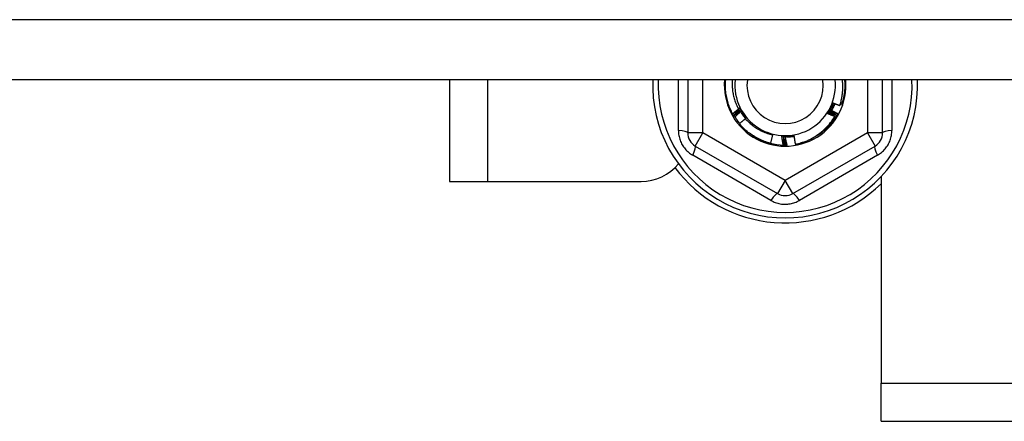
# Model space of a CAD drawing. Header units: inches. Extents: x 56.1 to 140.1, y 34.7 to 67.
# Tile 37 of 60: x 103.4 to 106, y 40.1 to 41.2. Entities that reach past the tile are written whole.
import ezdxf

# ---------------------------------------------------------------- set-up
doc = ezdxf.new("R2010")
doc.units = ezdxf.units.IN
doc.header["$MEASUREMENT"] = 0
doc.layers.add('Visible Edges(ANSI)', color=7, linetype='Continuous', lineweight=25)
doc.layers.add('Visible Tangent Edges(ANSI)', color=7, linetype='Continuous', lineweight=25)

msp = doc.modelspace()

# ---------------------------------------------------------------- linework, layer by layer
at = {"layer": 'Visible Edges(ANSI)'}
for p, q in [((138.5628, 41.0071), (98.9289, 41.0071)), ((104.5628, 41.0071), (104.5628, 40.7429)), ((105.1839, 41.0071), (105.1839, 40.869)), ((105.6917, 40.869), (105.6917, 41.0071)), ((105.3012, 40.9185), (105.301, 40.9188)), ((105.3037, 40.914), (105.3035, 40.9144)), ((105.3347, 40.9067), (105.3357, 40.9079)), ((105.5722, 40.9147), (105.572, 40.9143)), ((105.5747, 40.9192), (105.5745, 40.9188)), ((105.4051, 40.8641), (105.3995, 40.8421)), ((105.2035, 40.8349), (105.4181, 40.711)), ((105.4183, 40.8386), (105.4181, 40.8366)), ((105.4331, 40.8374), (105.4328, 40.8374)), ((105.4382, 40.8373), (105.4378, 40.8373)), ((105.4433, 40.8374), (105.4429, 40.8374)), ((105.4575, 40.711), (105.6721, 40.8349)), ((105.6878, 40.7549), (105.6878, 40.2169)), ((104.5628, 40.7429), (104.6618, 40.7429)), ((104.6618, 40.7429), (105.0628, 40.7429)), ((105.6878, 40.1179), (105.6878, 40.2169)), ((105.6878, 40.1179), (133.9378, 40.1179))]:
    msp.add_line(p, q, dxfattribs=at)
at = {"layer": 'Visible Edges(ANSI)', "flags": 128}
for points in [[(105.301, 40.9188), (105.2993, 40.9222), (105.2976, 40.9256), (105.296, 40.9291), (105.2944, 40.9326), (105.293, 40.9361), (105.2917, 40.9397), (105.2904, 40.9433), (105.2892, 40.9469), (105.2882, 40.9505), (105.2872, 40.9542), (105.2863, 40.9579), (105.2855, 40.9616), (105.2847, 40.9654), (105.2841, 40.9691), (105.2836, 40.9729), (105.2831, 40.9767), (105.2828, 40.9805), (105.2825, 40.9843), (105.2824, 40.9881), (105.2823, 40.9919), (105.2823, 40.9957), (105.2824, 40.9995), (105.2826, 41.0033), (105.2829, 41.0071)], [(105.3001, 41.0071), (105.2999, 41.0039), (105.2997, 41.0006), (105.2997, 40.9974), (105.2997, 40.9941), (105.2998, 40.9909), (105.3, 40.9876), (105.3002, 40.9844), (105.3006, 40.9812), (105.301, 40.9779), (105.3015, 40.9747), (105.302, 40.9715), (105.3027, 40.9683), (105.3034, 40.9651), (105.3042, 40.962), (105.305, 40.9589), (105.3059, 40.9558), (105.3069, 40.9527), (105.308, 40.9496), (105.3092, 40.9466), (105.3104, 40.9436), (105.3117, 40.9406), (105.313, 40.9377), (105.3145, 40.9347), (105.316, 40.9319)], [(105.5802, 40.9404), (105.5811, 40.9431), (105.5819, 40.9458), (105.5827, 40.9485), (105.5834, 40.9512), (105.5841, 40.954), (105.5847, 40.9567), (105.5853, 40.9595), (105.5858, 40.9623), (105.5863, 40.965), (105.5867, 40.9678), (105.5871, 40.9706), (105.5874, 40.9734), (105.5877, 40.9762), (105.5879, 40.979), (105.588, 40.9818), (105.5881, 40.9846), (105.5882, 40.9874), (105.5882, 40.9902), (105.5881, 40.9931), (105.588, 40.9959), (105.5879, 40.9987), (105.5877, 41.0015), (105.5874, 41.0043), (105.5871, 41.0071)], [(105.5927, 41.0071), (105.5929, 41.0044), (105.5931, 41.0017), (105.5932, 40.999), (105.5933, 40.9962), (105.5933, 40.9935), (105.5933, 40.9908), (105.5932, 40.9881), (105.5931, 40.9854), (105.593, 40.9827), (105.5928, 40.98), (105.5925, 40.9773), (105.5922, 40.9746), (105.5919, 40.9719), (105.5915, 40.9692), (105.5911, 40.9665), (105.5906, 40.9638), (105.59, 40.9612), (105.5895, 40.9585), (105.5888, 40.9559), (105.5882, 40.9532), (105.5875, 40.9506), (105.5867, 40.948), (105.5859, 40.9454), (105.585, 40.9428)], [(105.301, 40.9188), (105.3018, 40.9195), (105.3025, 40.9201), (105.3032, 40.9207), (105.304, 40.9213), (105.3047, 40.9219), (105.3055, 40.9225), (105.3062, 40.9232), (105.307, 40.9238), (105.3077, 40.9244), (105.3084, 40.925), (105.3092, 40.9256), (105.3099, 40.9262), (105.3107, 40.9268), (105.3114, 40.9274), (105.3122, 40.928), (105.3129, 40.9286), (105.3137, 40.9292), (105.3144, 40.9298), (105.3152, 40.9304), (105.3159, 40.931), (105.3167, 40.9316), (105.3174, 40.9322), (105.3182, 40.9328), (105.3189, 40.9334)], [(105.321, 40.9296), (105.3202, 40.9291), (105.3193, 40.9286), (105.3185, 40.9281), (105.3177, 40.9277), (105.3169, 40.9272), (105.3161, 40.9267), (105.3152, 40.9263), (105.3144, 40.9258), (105.3136, 40.9253), (105.3128, 40.9249), (105.312, 40.9244), (105.3111, 40.9239), (105.3103, 40.9235), (105.3095, 40.923), (105.3087, 40.9226), (105.3078, 40.9221), (105.307, 40.9217), (105.3062, 40.9212), (105.3054, 40.9207), (105.3045, 40.9203), (105.3037, 40.9198), (105.3029, 40.9194), (105.3021, 40.9189), (105.3012, 40.9185)], [(105.3035, 40.9144), (105.3043, 40.915), (105.305, 40.9157), (105.3057, 40.9163), (105.3064, 40.9169), (105.3071, 40.9176), (105.3079, 40.9182), (105.3086, 40.9189), (105.3093, 40.9195), (105.31, 40.9201), (105.3107, 40.9208), (105.3115, 40.9214), (105.3122, 40.922), (105.3129, 40.9227), (105.3136, 40.9233), (105.3144, 40.9239), (105.3151, 40.9246), (105.3158, 40.9252), (105.3166, 40.9258), (105.3173, 40.9264), (105.318, 40.9271), (105.3188, 40.9277), (105.3195, 40.9283), (105.3202, 40.9289), (105.321, 40.9296)], [(105.316, 40.9319), (105.3161, 40.932), (105.3163, 40.9321), (105.3164, 40.9322), (105.3166, 40.9323), (105.3167, 40.9324), (105.3168, 40.9325), (105.317, 40.9326), (105.3171, 40.9328), (105.3173, 40.9329), (105.3174, 40.933), (105.3176, 40.9331), (105.3177, 40.9332), (105.3178, 40.9333), (105.318, 40.9334), (105.3181, 40.9335), (105.3183, 40.9337), (105.3184, 40.9338), (105.3186, 40.9339), (105.3187, 40.934), (105.3189, 40.9341), (105.319, 40.9342), (105.3191, 40.9343), (105.3193, 40.9344), (105.3194, 40.9346)], [(105.3189, 40.9334), (105.3188, 40.9334), (105.3187, 40.9333), (105.3186, 40.9332), (105.3185, 40.9332), (105.3183, 40.9331), (105.3182, 40.933), (105.3181, 40.933), (105.318, 40.9329), (105.3178, 40.9328), (105.3177, 40.9328), (105.3176, 40.9327), (105.3175, 40.9326), (105.3173, 40.9326), (105.3172, 40.9325), (105.3171, 40.9324), (105.317, 40.9324), (105.3169, 40.9323), (105.3167, 40.9322), (105.3166, 40.9322), (105.3165, 40.9321), (105.3164, 40.9321), (105.3162, 40.932), (105.3161, 40.9319), (105.316, 40.9319)], [(105.3194, 40.9346), (105.3201, 40.9335), (105.3209, 40.9324), (105.3216, 40.9313), (105.3223, 40.9302), (105.323, 40.9291), (105.3237, 40.928), (105.3244, 40.9269), (105.3252, 40.9258), (105.3259, 40.9247), (105.3266, 40.9236), (105.3273, 40.9225), (105.328, 40.9214), (105.3287, 40.9203), (105.3295, 40.9192), (105.3302, 40.9181), (105.3309, 40.917), (105.3316, 40.9159), (105.3323, 40.9148), (105.333, 40.9137), (105.3338, 40.9126), (105.3345, 40.9115), (105.3352, 40.9104), (105.3359, 40.9093), (105.3366, 40.9082)], [(105.3194, 40.9346), (105.32, 40.9334), (105.3206, 40.9322), (105.3212, 40.931), (105.3218, 40.9299), (105.3225, 40.9287), (105.3231, 40.9276), (105.3238, 40.9264), (105.3245, 40.9253), (105.3251, 40.9242), (105.3258, 40.9231), (105.3265, 40.922), (105.3272, 40.9209), (105.328, 40.9198), (105.3287, 40.9187), (105.3294, 40.9176), (105.3302, 40.9165), (105.331, 40.9154), (105.3317, 40.9144), (105.3325, 40.9133), (105.3333, 40.9123), (105.3341, 40.9112), (105.335, 40.9102), (105.3358, 40.9092), (105.3366, 40.9082)], [(105.5475, 40.9195), (105.5481, 40.9207), (105.5486, 40.9218), (105.5492, 40.923), (105.5498, 40.9242), (105.5504, 40.9253), (105.551, 40.9265), (105.5516, 40.9277), (105.5522, 40.9288), (105.5528, 40.93), (105.5534, 40.9312), (105.554, 40.9324), (105.5546, 40.9335), (105.5552, 40.9347), (105.5558, 40.9359), (105.5564, 40.937), (105.557, 40.9382), (105.5576, 40.9394), (105.5582, 40.9406), (105.5588, 40.9417), (105.5594, 40.9429), (105.56, 40.9441), (105.5605, 40.9452), (105.5611, 40.9464), (105.5617, 40.9476)], [(105.5475, 40.9195), (105.5482, 40.9206), (105.5489, 40.9217), (105.5496, 40.9228), (105.5503, 40.9239), (105.551, 40.925), (105.5517, 40.9262), (105.5523, 40.9273), (105.553, 40.9285), (105.5536, 40.9296), (105.5542, 40.9308), (105.5548, 40.9319), (105.5554, 40.9331), (105.556, 40.9343), (105.5566, 40.9355), (105.5572, 40.9366), (105.5577, 40.9378), (105.5583, 40.939), (105.5588, 40.9402), (105.5593, 40.9415), (105.5598, 40.9427), (105.5603, 40.9439), (105.5608, 40.9451), (105.5613, 40.9463), (105.5617, 40.9476)], [(105.5547, 40.9296), (105.5555, 40.9292), (105.5564, 40.9288), (105.5572, 40.9284), (105.558, 40.9279), (105.5589, 40.9275), (105.5597, 40.9271), (105.5606, 40.9266), (105.5614, 40.9262), (105.5622, 40.9258), (105.5631, 40.9253), (105.5639, 40.9249), (105.5647, 40.9245), (105.5656, 40.924), (105.5664, 40.9236), (105.5673, 40.9232), (105.5681, 40.9227), (105.5689, 40.9223), (105.5698, 40.9218), (105.5706, 40.9214), (105.5714, 40.9209), (105.5722, 40.9205), (105.5731, 40.9201), (105.5739, 40.9196), (105.5747, 40.9192)], [(105.5593, 40.9283), (105.5591, 40.9283), (105.5589, 40.9284), (105.5587, 40.9284), (105.5585, 40.9285), (105.5583, 40.9286), (105.5581, 40.9286), (105.5579, 40.9287), (105.5577, 40.9287), (105.5576, 40.9288), (105.5574, 40.9288), (105.5572, 40.9289), (105.557, 40.929), (105.5568, 40.929), (105.5566, 40.9291), (105.5564, 40.9291), (105.5562, 40.9292), (105.556, 40.9292), (105.5558, 40.9293), (105.5556, 40.9294), (105.5554, 40.9294), (105.5552, 40.9295), (105.5551, 40.9295), (105.5549, 40.9296), (105.5547, 40.9296)], [(105.5567, 40.9335), (105.5568, 40.9335), (105.5568, 40.9335), (105.5569, 40.9334), (105.557, 40.9334), (105.5571, 40.9333), (105.5571, 40.9333), (105.5572, 40.9333), (105.5573, 40.9332), (105.5574, 40.9332), (105.5574, 40.9332), (105.5575, 40.9331), (105.5576, 40.9331), (105.5577, 40.9331), (105.5577, 40.933), (105.5578, 40.933), (105.5579, 40.933), (105.558, 40.9329), (105.558, 40.9329), (105.5581, 40.9329), (105.5582, 40.9328), (105.5583, 40.9328), (105.5583, 40.9328), (105.5584, 40.9327), (105.5585, 40.9327)], [(105.5586, 40.933), (105.5586, 40.933), (105.5585, 40.9331), (105.5584, 40.9331), (105.5583, 40.9331), (105.5582, 40.9331), (105.5581, 40.9331), (105.5581, 40.9332), (105.558, 40.9332), (105.5579, 40.9332), (105.5578, 40.9332), (105.5577, 40.9332), (105.5577, 40.9333), (105.5576, 40.9333), (105.5575, 40.9333), (105.5574, 40.9333), (105.5573, 40.9333), (105.5573, 40.9334), (105.5572, 40.9334), (105.5571, 40.9334), (105.557, 40.9334), (105.5569, 40.9335), (105.5569, 40.9335), (105.5568, 40.9335), (105.5567, 40.9335)], [(105.5584, 40.9326), (105.5587, 40.9331), (105.559, 40.9337), (105.5593, 40.9343), (105.5595, 40.9348), (105.5598, 40.9354), (105.5601, 40.936), (105.5603, 40.9366), (105.5606, 40.9371), (105.5609, 40.9377), (105.5611, 40.9383), (105.5614, 40.9389), (105.5616, 40.9395), (105.5619, 40.94), (105.5621, 40.9406), (105.5624, 40.9412), (105.5626, 40.9418), (105.5628, 40.9424), (105.5631, 40.943), (105.5633, 40.9435), (105.5635, 40.9441), (105.5638, 40.9447), (105.564, 40.9453), (105.5642, 40.9459), (105.5644, 40.9465)], [(105.5586, 40.9375), (105.5587, 40.9374), (105.5587, 40.9374), (105.5588, 40.9374), (105.5589, 40.9373), (105.559, 40.9373), (105.559, 40.9373), (105.5591, 40.9372), (105.5592, 40.9372), (105.5593, 40.9372), (105.5593, 40.9371), (105.5594, 40.9371), (105.5595, 40.9371), (105.5596, 40.937), (105.5596, 40.937), (105.5597, 40.937), (105.5598, 40.937), (105.5599, 40.9369), (105.5599, 40.9369), (105.56, 40.9369), (105.5601, 40.9368), (105.5602, 40.9368), (105.5602, 40.9368), (105.5603, 40.9367), (105.5604, 40.9367)], [(105.5605, 40.937), (105.5605, 40.937), (105.5604, 40.9371), (105.5603, 40.9371), (105.5602, 40.9371), (105.5601, 40.9371), (105.56, 40.9371), (105.56, 40.9371), (105.5599, 40.9372), (105.5598, 40.9372), (105.5597, 40.9372), (105.5596, 40.9372), (105.5596, 40.9372), (105.5595, 40.9373), (105.5594, 40.9373), (105.5593, 40.9373), (105.5592, 40.9373), (105.5591, 40.9373), (105.5591, 40.9374), (105.559, 40.9374), (105.5589, 40.9374), (105.5588, 40.9374), (105.5587, 40.9374), (105.5587, 40.9374), (105.5586, 40.9375)], [(105.5675, 40.9453), (105.5672, 40.9445), (105.5669, 40.9438), (105.5665, 40.943), (105.5662, 40.9423), (105.5659, 40.9415), (105.5656, 40.9407), (105.5652, 40.94), (105.5649, 40.9392), (105.5645, 40.9385), (105.5642, 40.9377), (105.5638, 40.937), (105.5635, 40.9363), (105.5631, 40.9355), (105.5628, 40.9348), (105.5624, 40.934), (105.562, 40.9333), (105.5616, 40.9326), (105.5612, 40.9319), (105.5609, 40.9311), (105.5605, 40.9304), (105.5601, 40.9297), (105.5597, 40.929), (105.5593, 40.9282), (105.5589, 40.9275)], [(105.5603, 40.9415), (105.5604, 40.9414), (105.5605, 40.9414), (105.5606, 40.9414), (105.5606, 40.9414), (105.5607, 40.9413), (105.5608, 40.9413), (105.5609, 40.9413), (105.5609, 40.9412), (105.561, 40.9412), (105.5611, 40.9412), (105.5612, 40.9411), (105.5613, 40.9411), (105.5613, 40.9411), (105.5614, 40.9411), (105.5615, 40.941), (105.5616, 40.941), (105.5616, 40.941), (105.5617, 40.9409), (105.5618, 40.9409), (105.5619, 40.9409), (105.5619, 40.9409), (105.562, 40.9408), (105.5621, 40.9408), (105.5622, 40.9408)], [(105.5623, 40.9411), (105.5622, 40.9411), (105.5621, 40.9411), (105.5621, 40.9411), (105.562, 40.9412), (105.5619, 40.9412), (105.5618, 40.9412), (105.5617, 40.9412), (105.5617, 40.9412), (105.5616, 40.9412), (105.5615, 40.9412), (105.5614, 40.9413), (105.5613, 40.9413), (105.5612, 40.9413), (105.5612, 40.9413), (105.5611, 40.9413), (105.561, 40.9413), (105.5609, 40.9414), (105.5608, 40.9414), (105.5607, 40.9414), (105.5607, 40.9414), (105.5606, 40.9414), (105.5605, 40.9414), (105.5604, 40.9415), (105.5603, 40.9415)], [(105.5617, 40.9476), (105.5625, 40.9473), (105.5633, 40.947), (105.564, 40.9467), (105.5648, 40.9464), (105.5656, 40.946), (105.5663, 40.9457), (105.5671, 40.9454), (105.5679, 40.9451), (105.5686, 40.9448), (105.5694, 40.9445), (105.5702, 40.9442), (105.5709, 40.9439), (105.5717, 40.9436), (105.5725, 40.9434), (105.5732, 40.9431), (105.574, 40.9428), (105.5748, 40.9425), (105.5756, 40.9422), (105.5763, 40.9419), (105.5771, 40.9416), (105.5779, 40.9413), (105.5786, 40.941), (105.5794, 40.9407), (105.5802, 40.9404)], [(105.562, 40.9455), (105.562, 40.9455), (105.5621, 40.9455), (105.5622, 40.9455), (105.5623, 40.9454), (105.5623, 40.9454), (105.5624, 40.9454), (105.5625, 40.9453), (105.5626, 40.9453), (105.5627, 40.9453), (105.5627, 40.9453), (105.5628, 40.9452), (105.5629, 40.9452), (105.563, 40.9452), (105.563, 40.9452), (105.5631, 40.9451), (105.5632, 40.9451), (105.5633, 40.9451), (105.5634, 40.945), (105.5634, 40.945), (105.5635, 40.945), (105.5636, 40.945), (105.5637, 40.9449), (105.5637, 40.9449), (105.5638, 40.9449)], [(105.5639, 40.9452), (105.5639, 40.9452), (105.5638, 40.9452), (105.5637, 40.9453), (105.5636, 40.9453), (105.5635, 40.9453), (105.5634, 40.9453), (105.5634, 40.9453), (105.5633, 40.9453), (105.5632, 40.9453), (105.5631, 40.9453), (105.563, 40.9454), (105.563, 40.9454), (105.5629, 40.9454), (105.5628, 40.9454), (105.5627, 40.9454), (105.5626, 40.9454), (105.5625, 40.9454), (105.5625, 40.9455), (105.5624, 40.9455), (105.5623, 40.9455), (105.5622, 40.9455), (105.5621, 40.9455), (105.562, 40.9455), (105.562, 40.9455)], [(105.5814, 40.9441), (105.5815, 40.944), (105.5817, 40.944), (105.5818, 40.9439), (105.582, 40.9439), (105.5821, 40.9438), (105.5823, 40.9438), (105.5824, 40.9437), (105.5826, 40.9437), (105.5828, 40.9436), (105.5829, 40.9436), (105.5831, 40.9435), (105.5832, 40.9435), (105.5834, 40.9434), (105.5835, 40.9434), (105.5837, 40.9433), (105.5838, 40.9433), (105.584, 40.9432), (105.5841, 40.9431), (105.5843, 40.9431), (105.5844, 40.943), (105.5846, 40.943), (105.5847, 40.9429), (105.5849, 40.9429), (105.585, 40.9428)], [(105.3035, 40.9144), (105.3034, 40.9146), (105.3033, 40.9147), (105.3032, 40.9149), (105.3031, 40.9151), (105.303, 40.9152), (105.3029, 40.9154), (105.3028, 40.9156), (105.3028, 40.9157), (105.3027, 40.9159), (105.3026, 40.9161), (105.3025, 40.9163), (105.3024, 40.9164), (105.3023, 40.9166), (105.3022, 40.9168), (105.3021, 40.9169), (105.302, 40.9171), (105.3019, 40.9173), (105.3018, 40.9175), (105.3017, 40.9176), (105.3016, 40.9178), (105.3015, 40.918), (105.3014, 40.9181), (105.3013, 40.9183), (105.3012, 40.9185)], [(105.3231, 40.9257), (105.3223, 40.9252), (105.3215, 40.9247), (105.3207, 40.9243), (105.3199, 40.9238), (105.3191, 40.9233), (105.3183, 40.9228), (105.3175, 40.9223), (105.3167, 40.9218), (105.3159, 40.9213), (105.3151, 40.9208), (105.3143, 40.9203), (105.3135, 40.9198), (105.3127, 40.9193), (105.3119, 40.9188), (105.3111, 40.9184), (105.3102, 40.9179), (105.3094, 40.9174), (105.3086, 40.9169), (105.3078, 40.9164), (105.307, 40.9159), (105.3062, 40.9155), (105.3054, 40.915), (105.3046, 40.9145), (105.3037, 40.914)], [(105.3194, 40.8936), (105.3187, 40.8944), (105.3181, 40.8952), (105.3174, 40.8961), (105.3168, 40.8969), (105.3161, 40.8978), (105.3155, 40.8987), (105.3149, 40.8995), (105.3142, 40.9004), (105.3136, 40.9013), (105.313, 40.9022), (105.3124, 40.903), (105.3118, 40.9039), (105.3112, 40.9048), (105.3106, 40.9057), (105.3101, 40.9066), (105.3095, 40.9075), (105.3089, 40.9084), (105.3084, 40.9093), (105.3078, 40.9102), (105.3073, 40.9112), (105.3067, 40.9121), (105.3062, 40.913), (105.3057, 40.9139), (105.3051, 40.9149)], [(105.3073, 40.9111), (105.308, 40.9117), (105.3086, 40.9123), (105.3093, 40.9129), (105.3099, 40.9136), (105.3106, 40.9142), (105.3112, 40.9148), (105.3119, 40.9154), (105.3125, 40.916), (105.3132, 40.9166), (105.3138, 40.9172), (105.3145, 40.9179), (105.3152, 40.9185), (105.3158, 40.9191), (105.3165, 40.9197), (105.3171, 40.9203), (105.3178, 40.9209), (105.3185, 40.9215), (105.3191, 40.9221), (105.3198, 40.9227), (105.3205, 40.9233), (105.3211, 40.9239), (105.3218, 40.9245), (105.3224, 40.9251), (105.3231, 40.9257)], [(105.3343, 40.9057), (105.3336, 40.9052), (105.3329, 40.9047), (105.3323, 40.9042), (105.3316, 40.9036), (105.331, 40.9031), (105.3303, 40.9026), (105.3297, 40.9021), (105.329, 40.9015), (105.3284, 40.901), (105.3277, 40.9005), (105.3271, 40.8999), (105.3264, 40.8994), (105.3258, 40.8989), (105.3251, 40.8983), (105.3245, 40.8978), (105.3238, 40.8972), (105.3232, 40.8967), (105.3225, 40.8962), (105.3219, 40.8956), (105.3212, 40.8951), (105.3206, 40.8946), (105.3199, 40.894), (105.3193, 40.8935), (105.3186, 40.8929)], [(105.3237, 40.921), (105.3241, 40.9204), (105.3245, 40.9198), (105.3249, 40.9191), (105.3253, 40.9185), (105.3257, 40.9179), (105.3262, 40.9172), (105.3266, 40.9166), (105.327, 40.916), (105.3274, 40.9154), (105.3279, 40.9147), (105.3283, 40.9141), (105.3288, 40.9135), (105.3292, 40.9129), (105.3297, 40.9123), (105.3301, 40.9117), (105.3306, 40.9111), (105.331, 40.9105), (105.3315, 40.9099), (105.332, 40.9093), (105.3324, 40.9087), (105.3329, 40.9081), (105.3334, 40.9075), (105.3339, 40.907), (105.3343, 40.9064)], [(105.3254, 40.922), (105.3253, 40.922), (105.3253, 40.9219), (105.3252, 40.9219), (105.3251, 40.9218), (105.325, 40.9218), (105.325, 40.9217), (105.3249, 40.9217), (105.3248, 40.9216), (105.3248, 40.9216), (105.3247, 40.9216), (105.3246, 40.9215), (105.3246, 40.9215), (105.3245, 40.9214), (105.3244, 40.9214), (105.3244, 40.9213), (105.3243, 40.9213), (105.3242, 40.9212), (105.3242, 40.9212), (105.3241, 40.9211), (105.324, 40.9211), (105.324, 40.921), (105.3239, 40.921), (105.3238, 40.921), (105.3238, 40.9209)], [(105.3239, 40.9206), (105.324, 40.9207), (105.3241, 40.9207), (105.3241, 40.9208), (105.3242, 40.9208), (105.3242, 40.9209), (105.3243, 40.921), (105.3244, 40.921), (105.3244, 40.9211), (105.3245, 40.9211), (105.3245, 40.9212), (105.3246, 40.9213), (105.3247, 40.9213), (105.3247, 40.9214), (105.3248, 40.9214), (105.3248, 40.9215), (105.3249, 40.9215), (105.325, 40.9216), (105.325, 40.9217), (105.3251, 40.9217), (105.3251, 40.9218), (105.3252, 40.9218), (105.3253, 40.9219), (105.3253, 40.922), (105.3254, 40.922)], [(105.3278, 40.9183), (105.3277, 40.9183), (105.3276, 40.9183), (105.3276, 40.9182), (105.3275, 40.9182), (105.3274, 40.9181), (105.3274, 40.9181), (105.3273, 40.918), (105.3272, 40.918), (105.3272, 40.9179), (105.3271, 40.9179), (105.327, 40.9178), (105.327, 40.9178), (105.3269, 40.9177), (105.3268, 40.9177), (105.3268, 40.9176), (105.3267, 40.9176), (105.3266, 40.9175), (105.3266, 40.9175), (105.3265, 40.9174), (105.3264, 40.9174), (105.3264, 40.9173), (105.3263, 40.9173), (105.3262, 40.9172), (105.3262, 40.9172)], [(105.3264, 40.9169), (105.3264, 40.917), (105.3265, 40.917), (105.3266, 40.9171), (105.3266, 40.9171), (105.3267, 40.9172), (105.3267, 40.9173), (105.3268, 40.9173), (105.3268, 40.9174), (105.3269, 40.9174), (105.327, 40.9175), (105.327, 40.9176), (105.3271, 40.9176), (105.3271, 40.9177), (105.3272, 40.9177), (105.3273, 40.9178), (105.3273, 40.9179), (105.3274, 40.9179), (105.3274, 40.918), (105.3275, 40.918), (105.3275, 40.9181), (105.3276, 40.9182), (105.3277, 40.9182), (105.3277, 40.9183), (105.3278, 40.9183)], [(105.3303, 40.9148), (105.3302, 40.9147), (105.3302, 40.9147), (105.3301, 40.9146), (105.33, 40.9146), (105.33, 40.9145), (105.3299, 40.9145), (105.3298, 40.9144), (105.3298, 40.9144), (105.3297, 40.9143), (105.3296, 40.9143), (105.3296, 40.9142), (105.3295, 40.9142), (105.3294, 40.9141), (105.3294, 40.9141), (105.3293, 40.914), (105.3293, 40.914), (105.3292, 40.9139), (105.3291, 40.9139), (105.3291, 40.9138), (105.329, 40.9138), (105.3289, 40.9137), (105.3289, 40.9137), (105.3288, 40.9136), (105.3287, 40.9136)], [(105.3289, 40.9133), (105.329, 40.9133), (105.3291, 40.9134), (105.3291, 40.9135), (105.3292, 40.9135), (105.3292, 40.9136), (105.3293, 40.9137), (105.3293, 40.9137), (105.3294, 40.9138), (105.3294, 40.9138), (105.3295, 40.9139), (105.3296, 40.914), (105.3296, 40.914), (105.3297, 40.9141), (105.3297, 40.9141), (105.3298, 40.9142), (105.3298, 40.9143), (105.3299, 40.9143), (105.33, 40.9144), (105.33, 40.9145), (105.3301, 40.9145), (105.3301, 40.9146), (105.3302, 40.9146), (105.3302, 40.9147), (105.3303, 40.9148)], [(105.3329, 40.9113), (105.3329, 40.9112), (105.3328, 40.9112), (105.3327, 40.9111), (105.3327, 40.9111), (105.3326, 40.911), (105.3325, 40.911), (105.3325, 40.9109), (105.3324, 40.9109), (105.3324, 40.9108), (105.3323, 40.9107), (105.3322, 40.9107), (105.3322, 40.9106), (105.3321, 40.9106), (105.332, 40.9105), (105.332, 40.9105), (105.3319, 40.9104), (105.3318, 40.9104), (105.3318, 40.9103), (105.3317, 40.9103), (105.3317, 40.9102), (105.3316, 40.9102), (105.3315, 40.9101), (105.3315, 40.9101), (105.3314, 40.91)], [(105.3316, 40.9097), (105.3317, 40.9098), (105.3317, 40.9099), (105.3318, 40.9099), (105.3318, 40.91), (105.3319, 40.9101), (105.3319, 40.9101), (105.332, 40.9102), (105.3321, 40.9102), (105.3321, 40.9103), (105.3322, 40.9104), (105.3322, 40.9104), (105.3323, 40.9105), (105.3323, 40.9106), (105.3324, 40.9106), (105.3324, 40.9107), (105.3325, 40.9108), (105.3325, 40.9108), (105.3326, 40.9109), (105.3326, 40.911), (105.3327, 40.911), (105.3328, 40.9111), (105.3328, 40.9111), (105.3329, 40.9112), (105.3329, 40.9113)], [(105.3366, 40.9082), (105.3365, 40.9081), (105.3364, 40.908), (105.3363, 40.9079), (105.3362, 40.9078), (105.3361, 40.9077), (105.336, 40.9076), (105.3358, 40.9076), (105.3357, 40.9075), (105.3356, 40.9074), (105.3355, 40.9073), (105.3354, 40.9072), (105.3353, 40.9071), (105.3352, 40.907), (105.3351, 40.9069), (105.335, 40.9069), (105.3348, 40.9068), (105.3347, 40.9067), (105.3346, 40.9066), (105.3345, 40.9065), (105.3344, 40.9064), (105.3343, 40.9063), (105.3342, 40.9062), (105.3341, 40.9062), (105.334, 40.9061)], [(105.334, 40.9061), (105.3363, 40.9035), (105.3387, 40.901), (105.3412, 40.8985), (105.3437, 40.8961), (105.3463, 40.8938), (105.349, 40.8915), (105.3517, 40.8893), (105.3545, 40.8872), (105.3574, 40.8852), (105.3603, 40.8832), (105.3632, 40.8813), (105.3662, 40.8795), (105.3692, 40.8777), (105.3723, 40.8761), (105.3754, 40.8745), (105.3786, 40.873), (105.3818, 40.8716), (105.385, 40.8702), (105.3883, 40.869), (105.3916, 40.8678), (105.3949, 40.8668), (105.3983, 40.8658), (105.4017, 40.8649), (105.4051, 40.8641)], [(105.3357, 40.9079), (105.3356, 40.9078), (105.3355, 40.9078), (105.3355, 40.9077), (105.3354, 40.9076), (105.3354, 40.9076), (105.3353, 40.9075), (105.3352, 40.9075), (105.3352, 40.9074), (105.3351, 40.9074), (105.335, 40.9073), (105.335, 40.9073), (105.3349, 40.9072), (105.3349, 40.9072), (105.3348, 40.9071), (105.3347, 40.907), (105.3347, 40.907), (105.3346, 40.9069), (105.3346, 40.9069), (105.3345, 40.9068), (105.3344, 40.9068), (105.3344, 40.9067), (105.3343, 40.9067), (105.3342, 40.9066), (105.3342, 40.9066)], [(105.572, 40.9143), (105.5694, 40.91), (105.5666, 40.9057), (105.5637, 40.9015), (105.5606, 40.8974), (105.5574, 40.8935), (105.5541, 40.8896), (105.5506, 40.8858), (105.5471, 40.8822), (105.5434, 40.8787), (105.5396, 40.8753), (105.5356, 40.872), (105.5316, 40.8688), (105.5275, 40.8658), (105.5233, 40.8629), (105.519, 40.8602), (105.5146, 40.8576), (105.5101, 40.8552), (105.5055, 40.8529), (105.5009, 40.8507), (105.4962, 40.8487), (105.4915, 40.8469), (105.4866, 40.8452), (105.4818, 40.8437), (105.4769, 40.8423)], [(105.4769, 40.8423), (105.4815, 40.8437), (105.4861, 40.8453), (105.4907, 40.847), (105.4951, 40.8488), (105.4996, 40.8508), (105.504, 40.8529), (105.5083, 40.8552), (105.5125, 40.8576), (105.5167, 40.8601), (105.5208, 40.8628), (105.5247, 40.8656), (105.5286, 40.8685), (105.5324, 40.8715), (105.5362, 40.8746), (105.5398, 40.8779), (105.5432, 40.8813), (105.5466, 40.8847), (105.5499, 40.8883), (105.5531, 40.892), (105.5561, 40.8958), (105.5591, 40.8997), (105.5619, 40.9037), (105.5645, 40.9077), (105.5671, 40.9119)], [(105.5671, 40.9119), (105.5663, 40.9122), (105.5654, 40.9125), (105.5646, 40.9128), (105.5638, 40.9131), (105.563, 40.9134), (105.5622, 40.9137), (105.5613, 40.914), (105.5605, 40.9144), (105.5597, 40.9147), (105.5589, 40.915), (105.5581, 40.9153), (105.5572, 40.9156), (105.5564, 40.9159), (105.5556, 40.9163), (105.5548, 40.9166), (105.554, 40.9169), (105.5532, 40.9172), (105.5524, 40.9175), (105.5515, 40.9179), (105.5507, 40.9182), (105.5499, 40.9185), (105.5491, 40.9188), (105.5483, 40.9192), (105.5475, 40.9195)], [(105.5503, 40.9221), (105.551, 40.9217), (105.5517, 40.9213), (105.5524, 40.9208), (105.5531, 40.9204), (105.5538, 40.92), (105.5545, 40.9196), (105.5552, 40.9192), (105.5559, 40.9187), (105.5566, 40.9183), (105.5573, 40.9179), (105.558, 40.9175), (105.5587, 40.917), (105.5594, 40.9166), (105.5601, 40.9162), (105.5608, 40.9158), (105.5615, 40.9153), (105.5622, 40.9149), (105.5629, 40.9145), (105.5636, 40.914), (105.5643, 40.9136), (105.565, 40.9132), (105.5657, 40.9128), (105.5664, 40.9123), (105.5671, 40.9119)], [(105.572, 40.9143), (105.5711, 40.9146), (105.5702, 40.915), (105.5693, 40.9153), (105.5684, 40.9156), (105.5675, 40.9159), (105.5666, 40.9162), (105.5657, 40.9165), (105.5648, 40.9168), (105.5638, 40.9172), (105.5629, 40.9175), (105.562, 40.9178), (105.5611, 40.9181), (105.5602, 40.9185), (105.5593, 40.9188), (105.5584, 40.9191), (105.5575, 40.9194), (105.5566, 40.9198), (105.5557, 40.9201), (105.5548, 40.9204), (105.5539, 40.9207), (105.553, 40.9211), (105.5521, 40.9214), (105.5512, 40.9218), (105.5503, 40.9221)], [(105.5525, 40.9258), (105.5534, 40.9254), (105.5542, 40.9249), (105.555, 40.9245), (105.5558, 40.924), (105.5567, 40.9236), (105.5575, 40.9231), (105.5583, 40.9226), (105.5591, 40.9222), (105.56, 40.9217), (105.5608, 40.9213), (105.5616, 40.9208), (105.5624, 40.9203), (105.5632, 40.9199), (105.5641, 40.9194), (105.5649, 40.9189), (105.5657, 40.9185), (105.5665, 40.918), (105.5673, 40.9175), (105.5682, 40.9171), (105.569, 40.9166), (105.5698, 40.9161), (105.5706, 40.9156), (105.5714, 40.9152), (105.5722, 40.9147)], [(105.5745, 40.9188), (105.5736, 40.9191), (105.5727, 40.9194), (105.5718, 40.9196), (105.5709, 40.9199), (105.5699, 40.9202), (105.569, 40.9205), (105.5681, 40.9208), (105.5672, 40.9211), (105.5663, 40.9214), (105.5653, 40.9216), (105.5644, 40.9219), (105.5635, 40.9222), (105.5626, 40.9225), (105.5617, 40.9228), (105.5608, 40.9231), (105.5598, 40.9234), (105.5589, 40.9237), (105.558, 40.924), (105.5571, 40.9243), (105.5562, 40.9246), (105.5553, 40.9249), (105.5544, 40.9252), (105.5534, 40.9255), (105.5525, 40.9258)], [(105.5745, 40.9188), (105.5745, 40.9186), (105.5744, 40.9185), (105.5743, 40.9183), (105.5742, 40.9181), (105.5741, 40.9179), (105.574, 40.9178), (105.5739, 40.9176), (105.5738, 40.9174), (105.5737, 40.9173), (105.5736, 40.9171), (105.5735, 40.9169), (105.5734, 40.9167), (105.5733, 40.9166), (105.5732, 40.9164), (105.5731, 40.9162), (105.573, 40.9161), (105.5729, 40.9159), (105.5728, 40.9157), (105.5727, 40.9155), (105.5726, 40.9154), (105.5725, 40.9152), (105.5724, 40.915), (105.5723, 40.9149), (105.5722, 40.9147)], [(105.3995, 40.8421), (105.3956, 40.8432), (105.3917, 40.8443), (105.3879, 40.8456), (105.3841, 40.8469), (105.3803, 40.8484), (105.3765, 40.8499), (105.3728, 40.8516), (105.3692, 40.8533), (105.3656, 40.8551), (105.362, 40.857), (105.3585, 40.8591), (105.3551, 40.8612), (105.3517, 40.8634), (105.3483, 40.8656), (105.3451, 40.868), (105.3418, 40.8705), (105.3387, 40.873), (105.3356, 40.8756), (105.3326, 40.8783), (105.3297, 40.8811), (105.3268, 40.8839), (105.324, 40.8869), (105.3213, 40.8899), (105.3186, 40.8929)], [(105.4181, 40.8366), (105.4149, 40.8372), (105.4117, 40.8377), (105.4085, 40.8384), (105.4053, 40.8391), (105.4022, 40.8399), (105.399, 40.8407), (105.3959, 40.8417), (105.3928, 40.8426), (105.3898, 40.8437), (105.3867, 40.8448), (105.3837, 40.8459), (105.3807, 40.8472), (105.3777, 40.8484), (105.3748, 40.8498), (105.3718, 40.8512), (105.369, 40.8527), (105.3661, 40.8542), (105.3633, 40.8558), (105.3605, 40.8575), (105.3577, 40.8592), (105.355, 40.861), (105.3523, 40.8628), (105.3496, 40.8647), (105.347, 40.8666)], [(105.4291, 40.8612), (105.4304, 40.8613), (105.4317, 40.8613), (105.433, 40.8614), (105.4343, 40.8615), (105.4356, 40.8616), (105.4369, 40.8616), (105.4383, 40.8617), (105.4396, 40.8618), (105.4409, 40.8618), (105.4422, 40.8619), (105.4435, 40.862), (105.4448, 40.862), (105.4461, 40.8621), (105.4475, 40.8622), (105.4488, 40.8623), (105.4501, 40.8623), (105.4514, 40.8624), (105.4527, 40.8625), (105.454, 40.8625), (105.4553, 40.8626), (105.4566, 40.8627), (105.4579, 40.8627), (105.4592, 40.8628), (105.4605, 40.8629)], [(105.4291, 40.8612), (105.4304, 40.8611), (105.4317, 40.8611), (105.433, 40.861), (105.4344, 40.861), (105.4357, 40.8609), (105.437, 40.8609), (105.4383, 40.8609), (105.4396, 40.8609), (105.4409, 40.8609), (105.4422, 40.861), (105.4436, 40.861), (105.4449, 40.8611), (105.4462, 40.8612), (105.4475, 40.8613), (105.4488, 40.8614), (105.4501, 40.8615), (105.4514, 40.8616), (105.4527, 40.8618), (105.454, 40.8619), (105.4553, 40.8621), (105.4567, 40.8623), (105.458, 40.8625), (105.4593, 40.8627), (105.4605, 40.8629)], [(105.4328, 40.8374), (105.4327, 40.8384), (105.4325, 40.8394), (105.4323, 40.8404), (105.4322, 40.8414), (105.432, 40.8424), (105.4318, 40.8434), (105.4317, 40.8443), (105.4315, 40.8453), (105.4313, 40.8463), (105.4312, 40.8473), (105.431, 40.8483), (105.4309, 40.8493), (105.4307, 40.8503), (105.4306, 40.8513), (105.4304, 40.8523), (105.4303, 40.8533), (105.4301, 40.8543), (105.43, 40.8552), (105.4298, 40.8562), (105.4297, 40.8572), (105.4295, 40.8582), (105.4294, 40.8592), (105.4292, 40.8602), (105.4291, 40.8612)], [(105.4335, 40.8601), (105.4335, 40.8591), (105.4335, 40.8582), (105.4335, 40.8572), (105.4335, 40.8563), (105.4334, 40.8553), (105.4334, 40.8544), (105.4334, 40.8534), (105.4334, 40.8525), (105.4334, 40.8516), (105.4334, 40.8506), (105.4334, 40.8497), (105.4334, 40.8487), (105.4333, 40.8478), (105.4333, 40.8468), (105.4333, 40.8459), (105.4333, 40.845), (105.4333, 40.844), (105.4332, 40.8431), (105.4332, 40.8421), (105.4332, 40.8412), (105.4332, 40.8402), (105.4331, 40.8393), (105.4331, 40.8384), (105.4331, 40.8374)], [(105.4378, 40.8373), (105.4376, 40.8383), (105.4374, 40.8392), (105.4372, 40.8402), (105.437, 40.8411), (105.4368, 40.8421), (105.4366, 40.843), (105.4364, 40.8439), (105.4363, 40.8449), (105.4361, 40.8458), (105.4359, 40.8468), (105.4357, 40.8477), (105.4355, 40.8487), (105.4354, 40.8496), (105.4352, 40.8506), (105.435, 40.8515), (105.4348, 40.8525), (105.4347, 40.8534), (105.4345, 40.8544), (105.4343, 40.8553), (105.4341, 40.8563), (105.434, 40.8572), (105.4338, 40.8582), (105.4336, 40.8591), (105.4335, 40.8601)], [(105.4378, 40.86), (105.4379, 40.859), (105.4379, 40.8581), (105.4379, 40.8572), (105.4379, 40.8562), (105.438, 40.8553), (105.438, 40.8543), (105.438, 40.8534), (105.438, 40.8524), (105.4381, 40.8515), (105.4381, 40.8506), (105.4381, 40.8496), (105.4381, 40.8487), (105.4381, 40.8477), (105.4381, 40.8468), (105.4381, 40.8458), (105.4381, 40.8449), (105.4382, 40.8439), (105.4382, 40.843), (105.4382, 40.8421), (105.4382, 40.8411), (105.4382, 40.8402), (105.4382, 40.8392), (105.4382, 40.8383), (105.4382, 40.8373)], [(105.4429, 40.8374), (105.4427, 40.8384), (105.4424, 40.8393), (105.4422, 40.8402), (105.442, 40.8412), (105.4418, 40.8421), (105.4416, 40.843), (105.4414, 40.844), (105.4411, 40.8449), (105.4409, 40.8459), (105.4407, 40.8468), (105.4405, 40.8477), (105.4403, 40.8487), (105.4401, 40.8496), (105.4399, 40.8506), (105.4397, 40.8515), (105.4395, 40.8524), (105.4392, 40.8534), (105.439, 40.8543), (105.4388, 40.8553), (105.4386, 40.8562), (105.4384, 40.8572), (105.4382, 40.8581), (105.438, 40.859), (105.4378, 40.86)], [(105.4422, 40.8601), (105.4422, 40.86), (105.4422, 40.8599), (105.4422, 40.8598), (105.4422, 40.8597), (105.4422, 40.8596), (105.4422, 40.8596), (105.4423, 40.8595), (105.4423, 40.8594), (105.4423, 40.8593), (105.4423, 40.8592), (105.4423, 40.8592), (105.4423, 40.8591), (105.4423, 40.859), (105.4423, 40.8589), (105.4423, 40.8588), (105.4423, 40.8587), (105.4423, 40.8587), (105.4423, 40.8586), (105.4423, 40.8585), (105.4423, 40.8584), (105.4423, 40.8583), (105.4423, 40.8583), (105.4423, 40.8582), (105.4423, 40.8581)], [(105.4427, 40.8581), (105.4427, 40.8582), (105.4427, 40.8583), (105.4426, 40.8583), (105.4426, 40.8584), (105.4426, 40.8585), (105.4426, 40.8586), (105.4426, 40.8587), (105.4425, 40.8588), (105.4425, 40.8588), (105.4425, 40.8589), (105.4425, 40.859), (105.4425, 40.8591), (105.4424, 40.8592), (105.4424, 40.8592), (105.4424, 40.8593), (105.4424, 40.8594), (105.4424, 40.8595), (105.4423, 40.8596), (105.4423, 40.8596), (105.4423, 40.8597), (105.4423, 40.8598), (105.4423, 40.8599), (105.4422, 40.86), (105.4422, 40.8601)], [(105.4466, 40.8603), (105.4466, 40.8602), (105.4466, 40.8601), (105.4466, 40.86), (105.4466, 40.8599), (105.4466, 40.8599), (105.4466, 40.8598), (105.4466, 40.8597), (105.4466, 40.8596), (105.4467, 40.8595), (105.4467, 40.8595), (105.4467, 40.8594), (105.4467, 40.8593), (105.4467, 40.8592), (105.4467, 40.8591), (105.4467, 40.859), (105.4467, 40.859), (105.4467, 40.8589), (105.4467, 40.8588), (105.4467, 40.8587), (105.4467, 40.8586), (105.4467, 40.8586), (105.4468, 40.8585), (105.4468, 40.8584), (105.4468, 40.8583)], [(105.4471, 40.8583), (105.4471, 40.8584), (105.4471, 40.8585), (105.4471, 40.8586), (105.447, 40.8587), (105.447, 40.8587), (105.447, 40.8588), (105.447, 40.8589), (105.4469, 40.859), (105.4469, 40.8591), (105.4469, 40.8591), (105.4469, 40.8592), (105.4469, 40.8593), (105.4468, 40.8594), (105.4468, 40.8595), (105.4468, 40.8595), (105.4468, 40.8596), (105.4467, 40.8597), (105.4467, 40.8598), (105.4467, 40.8599), (105.4467, 40.8599), (105.4467, 40.86), (105.4466, 40.8601), (105.4466, 40.8602), (105.4466, 40.8603)], [(105.4509, 40.8606), (105.451, 40.8606), (105.451, 40.8605), (105.451, 40.8604), (105.451, 40.8603), (105.451, 40.8602), (105.451, 40.8601), (105.451, 40.8601), (105.451, 40.86), (105.451, 40.8599), (105.4511, 40.8598), (105.4511, 40.8597), (105.4511, 40.8597), (105.4511, 40.8596), (105.4511, 40.8595), (105.4511, 40.8594), (105.4511, 40.8593), (105.4511, 40.8592), (105.4511, 40.8592), (105.4511, 40.8591), (105.4512, 40.859), (105.4512, 40.8589), (105.4512, 40.8588), (105.4512, 40.8588), (105.4512, 40.8587)], [(105.4515, 40.8587), (105.4515, 40.8588), (105.4515, 40.8589), (105.4515, 40.859), (105.4514, 40.859), (105.4514, 40.8591), (105.4514, 40.8592), (105.4514, 40.8593), (105.4513, 40.8594), (105.4513, 40.8594), (105.4513, 40.8595), (105.4513, 40.8596), (105.4512, 40.8597), (105.4512, 40.8598), (105.4512, 40.8598), (105.4512, 40.8599), (105.4511, 40.86), (105.4511, 40.8601), (105.4511, 40.8602), (105.4511, 40.8602), (105.451, 40.8603), (105.451, 40.8604), (105.451, 40.8605), (105.451, 40.8606), (105.4509, 40.8606)], [(105.4553, 40.8611), (105.4553, 40.8611), (105.4553, 40.861), (105.4553, 40.8609), (105.4553, 40.8608), (105.4554, 40.8607), (105.4554, 40.8607), (105.4554, 40.8606), (105.4554, 40.8605), (105.4554, 40.8604), (105.4554, 40.8603), (105.4554, 40.8602), (105.4554, 40.8602), (105.4555, 40.8601), (105.4555, 40.86), (105.4555, 40.8599), (105.4555, 40.8598), (105.4555, 40.8598), (105.4555, 40.8597), (105.4555, 40.8596), (105.4556, 40.8595), (105.4556, 40.8594), (105.4556, 40.8594), (105.4556, 40.8593), (105.4556, 40.8592)], [(105.456, 40.8592), (105.4559, 40.8593), (105.4559, 40.8594), (105.4559, 40.8595), (105.4558, 40.8596), (105.4558, 40.8596), (105.4558, 40.8597), (105.4558, 40.8598), (105.4557, 40.8599), (105.4557, 40.86), (105.4557, 40.86), (105.4557, 40.8601), (105.4556, 40.8602), (105.4556, 40.8603), (105.4556, 40.8603), (105.4555, 40.8604), (105.4555, 40.8605), (105.4555, 40.8606), (105.4555, 40.8607), (105.4554, 40.8607), (105.4554, 40.8608), (105.4554, 40.8609), (105.4553, 40.861), (105.4553, 40.8611), (105.4553, 40.8611)], [(105.4596, 40.8618), (105.4596, 40.8617), (105.4596, 40.8616), (105.4597, 40.8615), (105.4597, 40.8615), (105.4597, 40.8614), (105.4597, 40.8613), (105.4597, 40.8612), (105.4597, 40.8611), (105.4598, 40.8611), (105.4598, 40.861), (105.4598, 40.8609), (105.4598, 40.8608), (105.4598, 40.8607), (105.4598, 40.8607), (105.4599, 40.8606), (105.4599, 40.8605), (105.4599, 40.8604), (105.4599, 40.8603), (105.4599, 40.8603), (105.4599, 40.8602), (105.4599, 40.8601), (105.46, 40.86), (105.46, 40.8599), (105.46, 40.8599)], [(105.4603, 40.8599), (105.4603, 40.86), (105.4603, 40.8601), (105.4603, 40.8601), (105.4602, 40.8602), (105.4602, 40.8603), (105.4602, 40.8604), (105.4601, 40.8605), (105.4601, 40.8605), (105.4601, 40.8606), (105.46, 40.8607), (105.46, 40.8608), (105.46, 40.8608), (105.4599, 40.8609), (105.4599, 40.861), (105.4599, 40.8611), (105.4599, 40.8612), (105.4598, 40.8612), (105.4598, 40.8613), (105.4598, 40.8614), (105.4597, 40.8615), (105.4597, 40.8615), (105.4597, 40.8616), (105.4596, 40.8617), (105.4596, 40.8618)], [(105.4605, 40.8629), (105.4607, 40.8619), (105.4608, 40.8609), (105.461, 40.86), (105.4611, 40.859), (105.4613, 40.858), (105.4614, 40.8571), (105.4616, 40.8561), (105.4617, 40.8551), (105.4618, 40.8541), (105.462, 40.8532), (105.4622, 40.8522), (105.4623, 40.8512), (105.4625, 40.8503), (105.4626, 40.8493), (105.4628, 40.8483), (105.4629, 40.8474), (105.4631, 40.8464), (105.4633, 40.8454), (105.4634, 40.8444), (105.4636, 40.8435), (105.4637, 40.8425), (105.4639, 40.8415), (105.4641, 40.8406), (105.4643, 40.8396)], [(105.4378, 40.8373), (105.4376, 40.8373), (105.4374, 40.8373), (105.4372, 40.8373), (105.437, 40.8373), (105.4368, 40.8373), (105.4366, 40.8373), (105.4364, 40.8373), (105.4362, 40.8374), (105.436, 40.8374), (105.4358, 40.8374), (105.4356, 40.8374), (105.4354, 40.8374), (105.4352, 40.8374), (105.435, 40.8374), (105.4348, 40.8374), (105.4346, 40.8374), (105.4344, 40.8374), (105.4342, 40.8374), (105.434, 40.8374), (105.4338, 40.8374), (105.4337, 40.8374), (105.4335, 40.8374), (105.4333, 40.8374), (105.4331, 40.8374)], [(105.4429, 40.8374), (105.4427, 40.8374), (105.4425, 40.8374), (105.4423, 40.8374), (105.4421, 40.8374), (105.4419, 40.8374), (105.4417, 40.8374), (105.4415, 40.8374), (105.4413, 40.8374), (105.4411, 40.8374), (105.4409, 40.8374), (105.4407, 40.8374), (105.4405, 40.8374), (105.4403, 40.8374), (105.4401, 40.8374), (105.4399, 40.8374), (105.4398, 40.8374), (105.4396, 40.8374), (105.4394, 40.8374), (105.4392, 40.8373), (105.439, 40.8373), (105.4388, 40.8373), (105.4386, 40.8373), (105.4384, 40.8373), (105.4382, 40.8373)]]:
    msp.add_lwpolyline(points, dxfattribs=at)
at = {"layer": 'Visible Edges(ANSI)'}
for centre, radius, start, end in [((105.4378, 40.9929), 0.3452, 177.6366, 2.3634), ((105.4378, 40.9929), 0.1585, 174.8467, 5.1533), ((105.4378, 40.9929), 0.131, 173.7623, 6.2377), ((105.2232, 40.869), 0.0394, 180, 240), ((105.4378, 40.9929), 0.1348, 271.9211, 279.8922), ((105.6524, 40.869), 0.0394, 300, 0), ((105.4378, 40.9929), 0.1555, 255.744, 268.1697), ((105.4378, 40.9929), 0.1555, 279.7938, 284.544), ((105.0628, 40.8679), 0.125, 270, 320.6904), ((105.4378, 40.9929), 0.3583, 216.69, 314.2509), ((105.4378, 40.7451), 0.0394, 240, 300)]:
    msp.add_arc(centre, radius, start, end, dxfattribs=at)
at = {"layer": 'Visible Tangent Edges(ANSI)'}
for p, q in [((138.5628, 41.1639), (98.9289, 41.1639)), ((104.6618, 41.0071), (104.6618, 40.7429)), ((105.1596, 40.8754), (105.1596, 41.0071)), ((105.2232, 40.869), (105.2232, 41.0071)), ((105.6524, 41.0071), (105.6524, 40.869)), ((105.716, 41.0071), (105.716, 40.8754)), ((105.2232, 40.869), (105.1839, 40.869)), ((105.2035, 40.8349), (105.2232, 40.869)), ((105.4378, 40.7451), (105.2232, 40.869)), ((105.6524, 40.869), (105.4378, 40.7451)), ((105.6917, 40.869), (105.6524, 40.869)), ((105.6524, 40.869), (105.6721, 40.8349)), ((105.4005, 40.6932), (105.197, 40.8107)), ((105.6786, 40.8107), (105.4751, 40.6932)), ((105.4378, 40.7451), (105.4181, 40.711)), ((105.4575, 40.711), (105.4378, 40.7451)), ((105.6878, 40.2169), (133.9378, 40.2169))]:
    msp.add_line(p, q, dxfattribs=at)
at = {"layer": 'Visible Tangent Edges(ANSI)', "flags": 128}
for points in [[(105.1596, 40.8754), (105.1597, 40.8722), (105.1599, 40.8689), (105.1603, 40.8657), (105.1608, 40.8625), (105.1614, 40.8593), (105.1622, 40.8561), (105.1631, 40.8529), (105.1641, 40.8499), (105.1653, 40.8468), (105.1666, 40.8438), (105.1681, 40.8409), (105.1697, 40.838), (105.1714, 40.8352), (105.1732, 40.8325), (105.1751, 40.8298), (105.1772, 40.8273), (105.1793, 40.8249), (105.1816, 40.8225), (105.1839, 40.8202), (105.1864, 40.8181), (105.1889, 40.8161), (105.1915, 40.8142), (105.1942, 40.8124), (105.197, 40.8107)], [(105.6786, 40.8107), (105.6814, 40.8124), (105.6841, 40.8142), (105.6867, 40.8161), (105.6892, 40.8181), (105.6917, 40.8202), (105.694, 40.8225), (105.6963, 40.8249), (105.6984, 40.8273), (105.7005, 40.8298), (105.7024, 40.8325), (105.7042, 40.8352), (105.7059, 40.838), (105.7075, 40.8409), (105.709, 40.8438), (105.7103, 40.8468), (105.7115, 40.8499), (105.7125, 40.8529), (105.7134, 40.8561), (105.7142, 40.8593), (105.7148, 40.8625), (105.7153, 40.8657), (105.7157, 40.8689), (105.7159, 40.8722), (105.716, 40.8754)], [(105.4005, 40.6932), (105.4033, 40.6917), (105.4062, 40.6902), (105.4092, 40.6889), (105.4122, 40.6877), (105.4153, 40.6867), (105.4184, 40.6858), (105.4216, 40.685), (105.4248, 40.6843), (105.428, 40.6838), (105.4313, 40.6835), (105.4346, 40.6833), (105.4378, 40.6832), (105.4411, 40.6833), (105.4444, 40.6835), (105.4476, 40.6839), (105.4509, 40.6844), (105.4541, 40.685), (105.4572, 40.6858), (105.4603, 40.6867), (105.4634, 40.6878), (105.4665, 40.6889), (105.4694, 40.6902), (105.4723, 40.6917), (105.4751, 40.6932)]]:
    msp.add_lwpolyline(points, dxfattribs=at)
at = {"layer": 'Visible Tangent Edges(ANSI)'}
for radius, start, end in [(0.3308, 177.5343, 2.4657), (0.0995, 171.7759, 8.2241)]:
    msp.add_arc((105.4378, 40.9929), radius, start, end, dxfattribs=at)
for centre, major_axis, start_param, end_param in [((105.1445, 40.869), (0.0394, 0), 0, 1.176113), ((105.7311, 40.869), (-0.0394, 0), 5.107073, 6.283185), ((105.1839, 40.8008), (0.0197, 0.0341), 5.107073, 6.283185), ((105.6917, 40.8008), (-0.0197, 0.0341), 0, 1.176113), ((105.3984, 40.6769), (0.0197, 0.0341), 0, 1.176113), ((105.4772, 40.6769), (-0.0197, 0.0341), 5.107073, 6.283185)]:
    msp.add_ellipse(centre, major_axis=major_axis, ratio=0.175929, start_param=start_param, end_param=end_param, dxfattribs=at)

doc.saveas('drawing.dxf')
